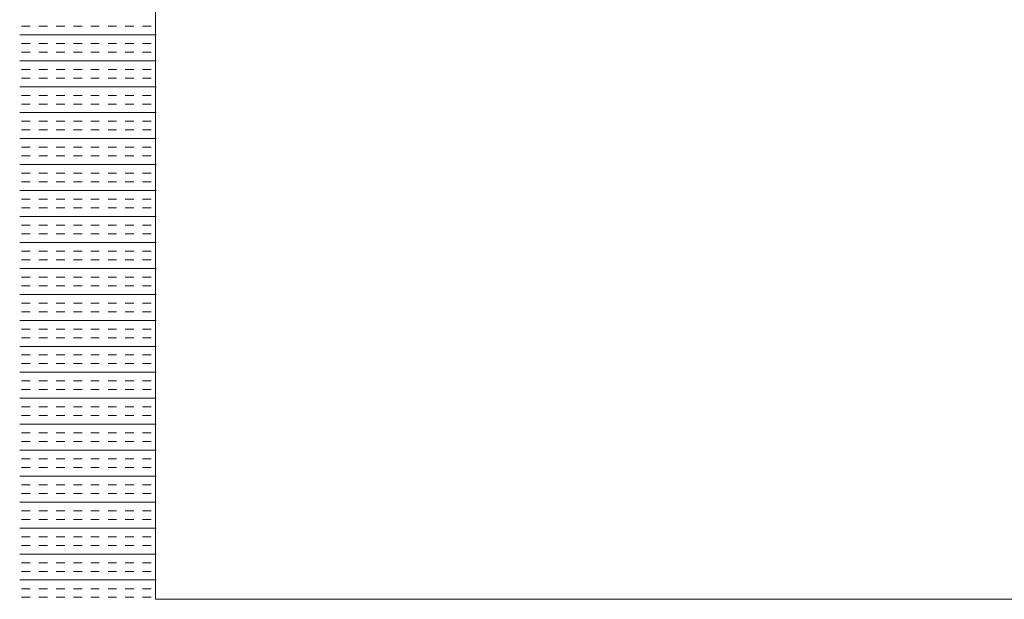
# Model space of a CAD drawing. Extents: x 3940905 to 4145695, y 925352 to 1109797.
# Tile 49 of 256: x 3953448 to 3953809, y 1097001 to 1097214. Entities that reach past the tile are written whole.
import ezdxf

# ---------------------------------------------------------------- set-up
doc = ezdxf.new("R2010")
doc.units = 0
doc.header["$LTSCALE"] = 750
doc.header["$MEASUREMENT"] = 0
doc.layers.add('CKD Equipments', color=252, linetype='CONTINUOUS', lineweight=0)

msp = doc.modelspace()

# ---------------------------------------------------------------- linework, layer by layer
at = {"layer": 'CKD Equipments'}
for p, q in [((3953497.32, 1097465.33, 10246.31), (3953497.32, 1097001.33, 10246.31)), ((3953497.32, 1097001.33, 10246.31), (3953971.32, 1097001.33, 10246.31))]:
    msp.add_line(p, q, dxfattribs=at)
at = {"layer": 'CKD Equipments', "color": 4, "linetype": 'Continuous'}
for p, q in [((3953451.31, 1097211.62, 9921.14), (3953448.14, 1097211.62, 9921.14)), ((3953457.66, 1097211.62, 9921.14), (3953454.49, 1097211.62, 9921.14)), ((3953464.01, 1097211.62, 9921.14), (3953460.84, 1097211.62, 9921.14)), ((3953470.36, 1097211.62, 9921.14), (3953467.19, 1097211.62, 9921.14)), ((3953476.71, 1097211.62, 9921.14), (3953473.54, 1097211.62, 9921.14)), ((3953483.06, 1097211.62, 9921.14), (3953479.89, 1097211.62, 9921.14)), ((3953489.41, 1097211.62, 9921.14), (3953486.24, 1097211.62, 9921.14)), ((3953495.76, 1097211.62, 9921.14), (3953492.59, 1097211.62, 9921.14)), ((3953497.51, 1097208.44, 9921.14), (3953447.51, 1097208.44, 9921.14)), ((3953451.31, 1097205.27, 9921.14), (3953448.14, 1097205.27, 9921.14)), ((3953457.66, 1097205.27, 9921.14), (3953454.49, 1097205.27, 9921.14)), ((3953464.01, 1097205.27, 9921.14), (3953460.84, 1097205.27, 9921.14)), ((3953470.36, 1097205.27, 9921.14), (3953467.19, 1097205.27, 9921.14)), ((3953476.71, 1097205.27, 9921.14), (3953473.54, 1097205.27, 9921.14)), ((3953483.06, 1097205.27, 9921.14), (3953479.89, 1097205.27, 9921.14)), ((3953489.41, 1097205.27, 9921.14), (3953486.24, 1097205.27, 9921.14)), ((3953495.76, 1097205.27, 9921.14), (3953492.59, 1097205.27, 9921.14)), ((3953451.31, 1097202.09, 9921.14), (3953448.14, 1097202.09, 9921.14)), ((3953457.66, 1097202.09, 9921.14), (3953454.49, 1097202.09, 9921.14)), ((3953464.01, 1097202.09, 9921.14), (3953460.84, 1097202.09, 9921.14)), ((3953470.36, 1097202.09, 9921.14), (3953467.19, 1097202.09, 9921.14)), ((3953476.71, 1097202.09, 9921.14), (3953473.54, 1097202.09, 9921.14)), ((3953483.06, 1097202.09, 9921.14), (3953479.89, 1097202.09, 9921.14)), ((3953489.41, 1097202.09, 9921.14), (3953486.24, 1097202.09, 9921.14)), ((3953495.76, 1097202.09, 9921.14), (3953492.59, 1097202.09, 9921.14)), ((3953497.51, 1097198.92, 9921.14), (3953447.51, 1097198.92, 9921.14)), ((3953451.31, 1097195.74, 9921.14), (3953448.14, 1097195.74, 9921.14)), ((3953457.66, 1097195.74, 9921.14), (3953454.49, 1097195.74, 9921.14)), ((3953464.01, 1097195.74, 9921.14), (3953460.84, 1097195.74, 9921.14)), ((3953470.36, 1097195.74, 9921.14), (3953467.19, 1097195.74, 9921.14)), ((3953476.71, 1097195.74, 9921.14), (3953473.54, 1097195.74, 9921.14)), ((3953483.06, 1097195.74, 9921.14), (3953479.89, 1097195.74, 9921.14)), ((3953489.41, 1097195.74, 9921.14), (3953486.24, 1097195.74, 9921.14)), ((3953495.76, 1097195.74, 9921.14), (3953492.59, 1097195.74, 9921.14)), ((3953451.31, 1097192.57, 9921.14), (3953448.14, 1097192.57, 9921.14)), ((3953457.66, 1097192.57, 9921.14), (3953454.49, 1097192.57, 9921.14)), ((3953464.01, 1097192.57, 9921.14), (3953460.84, 1097192.57, 9921.14)), ((3953470.36, 1097192.57, 9921.14), (3953467.19, 1097192.57, 9921.14)), ((3953476.71, 1097192.57, 9921.14), (3953473.54, 1097192.57, 9921.14)), ((3953483.06, 1097192.57, 9921.14), (3953479.89, 1097192.57, 9921.14)), ((3953489.41, 1097192.57, 9921.14), (3953486.24, 1097192.57, 9921.14)), ((3953495.76, 1097192.57, 9921.14), (3953492.59, 1097192.57, 9921.14)), ((3953497.51, 1097189.39, 9921.14), (3953447.51, 1097189.39, 9921.14)), ((3953451.31, 1097186.22, 9921.14), (3953448.14, 1097186.22, 9921.14)), ((3953457.66, 1097186.22, 9921.14), (3953454.49, 1097186.22, 9921.14)), ((3953464.01, 1097186.22, 9921.14), (3953460.84, 1097186.22, 9921.14)), ((3953470.36, 1097186.22, 9921.14), (3953467.19, 1097186.22, 9921.14)), ((3953476.71, 1097186.22, 9921.14), (3953473.54, 1097186.22, 9921.14)), ((3953483.06, 1097186.22, 9921.14), (3953479.89, 1097186.22, 9921.14)), ((3953489.41, 1097186.22, 9921.14), (3953486.24, 1097186.22, 9921.14)), ((3953495.76, 1097186.22, 9921.14), (3953492.59, 1097186.22, 9921.14)), ((3953451.31, 1097183.04, 9921.14), (3953448.14, 1097183.04, 9921.14)), ((3953457.66, 1097183.04, 9921.14), (3953454.49, 1097183.04, 9921.14)), ((3953464.01, 1097183.04, 9921.14), (3953460.84, 1097183.04, 9921.14)), ((3953470.36, 1097183.04, 9921.14), (3953467.19, 1097183.04, 9921.14)), ((3953476.71, 1097183.04, 9921.14), (3953473.54, 1097183.04, 9921.14)), ((3953483.06, 1097183.04, 9921.14), (3953479.89, 1097183.04, 9921.14)), ((3953489.41, 1097183.04, 9921.14), (3953486.24, 1097183.04, 9921.14)), ((3953495.76, 1097183.04, 9921.14), (3953492.59, 1097183.04, 9921.14)), ((3953497.51, 1097179.87, 9921.14), (3953447.51, 1097179.87, 9921.14)), ((3953451.31, 1097176.69, 9921.14), (3953448.14, 1097176.69, 9921.14)), ((3953457.66, 1097176.69, 9921.14), (3953454.49, 1097176.69, 9921.14)), ((3953464.01, 1097176.69, 9921.14), (3953460.84, 1097176.69, 9921.14)), ((3953470.36, 1097176.69, 9921.14), (3953467.19, 1097176.69, 9921.14)), ((3953476.71, 1097176.69, 9921.14), (3953473.54, 1097176.69, 9921.14)), ((3953483.06, 1097176.69, 9921.14), (3953479.89, 1097176.69, 9921.14)), ((3953489.41, 1097176.69, 9921.14), (3953486.24, 1097176.69, 9921.14)), ((3953495.76, 1097176.69, 9921.14), (3953492.59, 1097176.69, 9921.14)), ((3953451.31, 1097173.52, 9921.14), (3953448.14, 1097173.52, 9921.14)), ((3953457.66, 1097173.52, 9921.14), (3953454.49, 1097173.52, 9921.14)), ((3953464.01, 1097173.52, 9921.14), (3953460.84, 1097173.52, 9921.14)), ((3953470.36, 1097173.52, 9921.14), (3953467.19, 1097173.52, 9921.14)), ((3953476.71, 1097173.52, 9921.14), (3953473.54, 1097173.52, 9921.14)), ((3953483.06, 1097173.52, 9921.14), (3953479.89, 1097173.52, 9921.14)), ((3953489.41, 1097173.52, 9921.14), (3953486.24, 1097173.52, 9921.14)), ((3953495.76, 1097173.52, 9921.14), (3953492.59, 1097173.52, 9921.14)), ((3953497.51, 1097170.34, 9921.14), (3953447.51, 1097170.34, 9921.14)), ((3953451.31, 1097167.17, 9921.14), (3953448.14, 1097167.17, 9921.14)), ((3953457.66, 1097167.17, 9921.14), (3953454.49, 1097167.17, 9921.14)), ((3953464.01, 1097167.17, 9921.14), (3953460.84, 1097167.17, 9921.14)), ((3953470.36, 1097167.17, 9921.14), (3953467.19, 1097167.17, 9921.14)), ((3953476.71, 1097167.17, 9921.14), (3953473.54, 1097167.17, 9921.14)), ((3953483.06, 1097167.17, 9921.14), (3953479.89, 1097167.17, 9921.14)), ((3953489.41, 1097167.17, 9921.14), (3953486.24, 1097167.17, 9921.14)), ((3953495.76, 1097167.17, 9921.14), (3953492.59, 1097167.17, 9921.14)), ((3953497.51, 1097160.82, 9921.14), (3953447.51, 1097160.82, 9921.14)), ((3953451.31, 1097163.99, 9921.14), (3953448.14, 1097163.99, 9921.14)), ((3953457.66, 1097163.99, 9921.14), (3953454.49, 1097163.99, 9921.14)), ((3953464.01, 1097163.99, 9921.14), (3953460.84, 1097163.99, 9921.14)), ((3953470.36, 1097163.99, 9921.14), (3953467.19, 1097163.99, 9921.14)), ((3953476.71, 1097163.99, 9921.14), (3953473.54, 1097163.99, 9921.14)), ((3953483.06, 1097163.99, 9921.14), (3953479.89, 1097163.99, 9921.14)), ((3953489.41, 1097163.99, 9921.14), (3953486.24, 1097163.99, 9921.14)), ((3953495.76, 1097163.99, 9921.14), (3953492.59, 1097163.99, 9921.14)), ((3953451.31, 1097157.64, 9921.14), (3953448.14, 1097157.64, 9921.14)), ((3953457.66, 1097157.64, 9921.14), (3953454.49, 1097157.64, 9921.14)), ((3953464.01, 1097157.64, 9921.14), (3953460.84, 1097157.64, 9921.14)), ((3953470.36, 1097157.64, 9921.14), (3953467.19, 1097157.64, 9921.14)), ((3953476.71, 1097157.64, 9921.14), (3953473.54, 1097157.64, 9921.14)), ((3953483.06, 1097157.64, 9921.14), (3953479.89, 1097157.64, 9921.14)), ((3953489.41, 1097157.64, 9921.14), (3953486.24, 1097157.64, 9921.14)), ((3953495.76, 1097157.64, 9921.14), (3953492.59, 1097157.64, 9921.14)), ((3953451.31, 1097154.47, 9921.14), (3953448.14, 1097154.47, 9921.14)), ((3953457.66, 1097154.47, 9921.14), (3953454.49, 1097154.47, 9921.14)), ((3953464.01, 1097154.47, 9921.14), (3953460.84, 1097154.47, 9921.14)), ((3953470.36, 1097154.47, 9921.14), (3953467.19, 1097154.47, 9921.14)), ((3953476.71, 1097154.47, 9921.14), (3953473.54, 1097154.47, 9921.14)), ((3953483.06, 1097154.47, 9921.14), (3953479.89, 1097154.47, 9921.14)), ((3953489.41, 1097154.47, 9921.14), (3953486.24, 1097154.47, 9921.14)), ((3953495.76, 1097154.47, 9921.14), (3953492.59, 1097154.47, 9921.14)), ((3953497.51, 1097151.29, 9921.14), (3953447.51, 1097151.29, 9921.14)), ((3953451.31, 1097148.12, 9921.14), (3953448.14, 1097148.12, 9921.14)), ((3953457.66, 1097148.12, 9921.14), (3953454.49, 1097148.12, 9921.14)), ((3953464.01, 1097148.12, 9921.14), (3953460.84, 1097148.12, 9921.14)), ((3953470.36, 1097148.12, 9921.14), (3953467.19, 1097148.12, 9921.14)), ((3953476.71, 1097148.12, 9921.14), (3953473.54, 1097148.12, 9921.14)), ((3953483.06, 1097148.12, 9921.14), (3953479.89, 1097148.12, 9921.14)), ((3953489.41, 1097148.12, 9921.14), (3953486.24, 1097148.12, 9921.14)), ((3953495.76, 1097148.12, 9921.14), (3953492.59, 1097148.12, 9921.14)), ((3953451.31, 1097144.94, 9921.14), (3953448.14, 1097144.94, 9921.14)), ((3953457.66, 1097144.94, 9921.14), (3953454.49, 1097144.94, 9921.14)), ((3953464.01, 1097144.94, 9921.14), (3953460.84, 1097144.94, 9921.14)), ((3953470.36, 1097144.94, 9921.14), (3953467.19, 1097144.94, 9921.14)), ((3953476.71, 1097144.94, 9921.14), (3953473.54, 1097144.94, 9921.14)), ((3953483.06, 1097144.94, 9921.14), (3953479.89, 1097144.94, 9921.14)), ((3953489.41, 1097144.94, 9921.14), (3953486.24, 1097144.94, 9921.14)), ((3953495.76, 1097144.94, 9921.14), (3953492.59, 1097144.94, 9921.14)), ((3953497.51, 1097141.77, 9921.14), (3953447.51, 1097141.77, 9921.14)), ((3953451.31, 1097138.59, 9921.14), (3953448.14, 1097138.59, 9921.14)), ((3953457.66, 1097138.59, 9921.14), (3953454.49, 1097138.59, 9921.14)), ((3953464.01, 1097138.59, 9921.14), (3953460.84, 1097138.59, 9921.14)), ((3953470.36, 1097138.59, 9921.14), (3953467.19, 1097138.59, 9921.14)), ((3953476.71, 1097138.59, 9921.14), (3953473.54, 1097138.59, 9921.14)), ((3953483.06, 1097138.59, 9921.14), (3953479.89, 1097138.59, 9921.14)), ((3953489.41, 1097138.59, 9921.14), (3953486.24, 1097138.59, 9921.14)), ((3953495.76, 1097138.59, 9921.14), (3953492.59, 1097138.59, 9921.14)), ((3953497.51, 1097132.24, 9921.14), (3953447.51, 1097132.24, 9921.14)), ((3953451.31, 1097135.42, 9921.14), (3953448.14, 1097135.42, 9921.14)), ((3953457.66, 1097135.42, 9921.14), (3953454.49, 1097135.42, 9921.14)), ((3953464.01, 1097135.42, 9921.14), (3953460.84, 1097135.42, 9921.14)), ((3953470.36, 1097135.42, 9921.14), (3953467.19, 1097135.42, 9921.14)), ((3953476.71, 1097135.42, 9921.14), (3953473.54, 1097135.42, 9921.14)), ((3953483.06, 1097135.42, 9921.14), (3953479.89, 1097135.42, 9921.14)), ((3953489.41, 1097135.42, 9921.14), (3953486.24, 1097135.42, 9921.14)), ((3953495.76, 1097135.42, 9921.14), (3953492.59, 1097135.42, 9921.14)), ((3953451.31, 1097129.07, 9921.14), (3953448.14, 1097129.07, 9921.14)), ((3953457.66, 1097129.07, 9921.14), (3953454.49, 1097129.07, 9921.14)), ((3953464.01, 1097129.07, 9921.14), (3953460.84, 1097129.07, 9921.14)), ((3953470.36, 1097129.07, 9921.14), (3953467.19, 1097129.07, 9921.14)), ((3953476.71, 1097129.07, 9921.14), (3953473.54, 1097129.07, 9921.14)), ((3953483.06, 1097129.07, 9921.14), (3953479.89, 1097129.07, 9921.14)), ((3953489.41, 1097129.07, 9921.14), (3953486.24, 1097129.07, 9921.14)), ((3953495.76, 1097129.07, 9921.14), (3953492.59, 1097129.07, 9921.14)), ((3953451.31, 1097125.89, 9921.14), (3953448.14, 1097125.89, 9921.14)), ((3953457.66, 1097125.89, 9921.14), (3953454.49, 1097125.89, 9921.14)), ((3953464.01, 1097125.89, 9921.14), (3953460.84, 1097125.89, 9921.14)), ((3953470.36, 1097125.89, 9921.14), (3953467.19, 1097125.89, 9921.14)), ((3953476.71, 1097125.89, 9921.14), (3953473.54, 1097125.89, 9921.14)), ((3953483.06, 1097125.89, 9921.14), (3953479.89, 1097125.89, 9921.14)), ((3953489.41, 1097125.89, 9921.14), (3953486.24, 1097125.89, 9921.14)), ((3953495.76, 1097125.89, 9921.14), (3953492.59, 1097125.89, 9921.14)), ((3953497.51, 1097122.72, 9921.14), (3953447.51, 1097122.72, 9921.14)), ((3953451.31, 1097119.54, 9921.14), (3953448.14, 1097119.54, 9921.14)), ((3953457.66, 1097119.54, 9921.14), (3953454.49, 1097119.54, 9921.14)), ((3953464.01, 1097119.54, 9921.14), (3953460.84, 1097119.54, 9921.14)), ((3953470.36, 1097119.54, 9921.14), (3953467.19, 1097119.54, 9921.14)), ((3953476.71, 1097119.54, 9921.14), (3953473.54, 1097119.54, 9921.14)), ((3953483.06, 1097119.54, 9921.14), (3953479.89, 1097119.54, 9921.14)), ((3953489.41, 1097119.54, 9921.14), (3953486.24, 1097119.54, 9921.14)), ((3953495.76, 1097119.54, 9921.14), (3953492.59, 1097119.54, 9921.14)), ((3953451.31, 1097116.37, 9921.14), (3953448.14, 1097116.37, 9921.14)), ((3953457.66, 1097116.37, 9921.14), (3953454.49, 1097116.37, 9921.14)), ((3953464.01, 1097116.37, 9921.14), (3953460.84, 1097116.37, 9921.14)), ((3953470.36, 1097116.37, 9921.14), (3953467.19, 1097116.37, 9921.14)), ((3953476.71, 1097116.37, 9921.14), (3953473.54, 1097116.37, 9921.14)), ((3953483.06, 1097116.37, 9921.14), (3953479.89, 1097116.37, 9921.14)), ((3953489.41, 1097116.37, 9921.14), (3953486.24, 1097116.37, 9921.14)), ((3953495.76, 1097116.37, 9921.14), (3953492.59, 1097116.37, 9921.14)), ((3953497.51, 1097113.19, 9921.14), (3953447.51, 1097113.19, 9921.14)), ((3953451.31, 1097110.02, 9921.14), (3953448.14, 1097110.02, 9921.14)), ((3953451.31, 1097106.84, 9921.14), (3953448.14, 1097106.84, 9921.14)), ((3953457.66, 1097110.02, 9921.14), (3953454.49, 1097110.02, 9921.14)), ((3953457.66, 1097106.84, 9921.14), (3953454.49, 1097106.84, 9921.14)), ((3953464.01, 1097110.02, 9921.14), (3953460.84, 1097110.02, 9921.14)), ((3953464.01, 1097106.84, 9921.14), (3953460.84, 1097106.84, 9921.14)), ((3953470.36, 1097110.02, 9921.14), (3953467.19, 1097110.02, 9921.14)), ((3953470.36, 1097106.84, 9921.14), (3953467.19, 1097106.84, 9921.14)), ((3953476.71, 1097110.02, 9921.14), (3953473.54, 1097110.02, 9921.14)), ((3953476.71, 1097106.84, 9921.14), (3953473.54, 1097106.84, 9921.14)), ((3953483.06, 1097110.02, 9921.14), (3953479.89, 1097110.02, 9921.14)), ((3953483.06, 1097106.84, 9921.14), (3953479.89, 1097106.84, 9921.14)), ((3953489.41, 1097110.02, 9921.14), (3953486.24, 1097110.02, 9921.14)), ((3953489.41, 1097106.84, 9921.14), (3953486.24, 1097106.84, 9921.14)), ((3953495.76, 1097110.02, 9921.14), (3953492.59, 1097110.02, 9921.14)), ((3953495.76, 1097106.84, 9921.14), (3953492.59, 1097106.84, 9921.14)), ((3953497.51, 1097103.67, 9921.14), (3953447.51, 1097103.67, 9921.14)), ((3953451.31, 1097100.49, 9921.14), (3953448.14, 1097100.49, 9921.14)), ((3953457.66, 1097100.49, 9921.14), (3953454.49, 1097100.49, 9921.14)), ((3953464.01, 1097100.49, 9921.14), (3953460.84, 1097100.49, 9921.14)), ((3953470.36, 1097100.49, 9921.14), (3953467.19, 1097100.49, 9921.14)), ((3953476.71, 1097100.49, 9921.14), (3953473.54, 1097100.49, 9921.14)), ((3953483.06, 1097100.49, 9921.14), (3953479.89, 1097100.49, 9921.14)), ((3953489.41, 1097100.49, 9921.14), (3953486.24, 1097100.49, 9921.14)), ((3953495.76, 1097100.49, 9921.14), (3953492.59, 1097100.49, 9921.14)), ((3953451.31, 1097097.32, 9921.14), (3953448.14, 1097097.32, 9921.14)), ((3953457.66, 1097097.32, 9921.14), (3953454.49, 1097097.32, 9921.14)), ((3953464.01, 1097097.32, 9921.14), (3953460.84, 1097097.32, 9921.14)), ((3953470.36, 1097097.32, 9921.14), (3953467.19, 1097097.32, 9921.14)), ((3953476.71, 1097097.32, 9921.14), (3953473.54, 1097097.32, 9921.14)), ((3953483.06, 1097097.32, 9921.14), (3953479.89, 1097097.32, 9921.14)), ((3953489.41, 1097097.32, 9921.14), (3953486.24, 1097097.32, 9921.14)), ((3953495.76, 1097097.32, 9921.14), (3953492.59, 1097097.32, 9921.14)), ((3953497.51, 1097094.14, 9921.14), (3953447.51, 1097094.14, 9921.14)), ((3953451.31, 1097090.97, 9921.14), (3953448.14, 1097090.97, 9921.14)), ((3953457.66, 1097090.97, 9921.14), (3953454.49, 1097090.97, 9921.14)), ((3953464.01, 1097090.97, 9921.14), (3953460.84, 1097090.97, 9921.14)), ((3953470.36, 1097090.97, 9921.14), (3953467.19, 1097090.97, 9921.14)), ((3953476.71, 1097090.97, 9921.14), (3953473.54, 1097090.97, 9921.14)), ((3953483.06, 1097090.97, 9921.14), (3953479.89, 1097090.97, 9921.14)), ((3953489.41, 1097090.97, 9921.14), (3953486.24, 1097090.97, 9921.14)), ((3953495.76, 1097090.97, 9921.14), (3953492.59, 1097090.97, 9921.14)), ((3953451.31, 1097087.79, 9921.14), (3953448.14, 1097087.79, 9921.14)), ((3953457.66, 1097087.79, 9921.14), (3953454.49, 1097087.79, 9921.14)), ((3953464.01, 1097087.79, 9921.14), (3953460.84, 1097087.79, 9921.14)), ((3953470.36, 1097087.79, 9921.14), (3953467.19, 1097087.79, 9921.14)), ((3953476.71, 1097087.79, 9921.14), (3953473.54, 1097087.79, 9921.14)), ((3953483.06, 1097087.79, 9921.14), (3953479.89, 1097087.79, 9921.14)), ((3953489.41, 1097087.79, 9921.14), (3953486.24, 1097087.79, 9921.14)), ((3953495.76, 1097087.79, 9921.14), (3953492.59, 1097087.79, 9921.14)), ((3953497.51, 1097084.62, 9921.14), (3953447.51, 1097084.62, 9921.14)), ((3953451.31, 1097081.44, 9921.14), (3953448.14, 1097081.44, 9921.14)), ((3953457.66, 1097081.44, 9921.14), (3953454.49, 1097081.44, 9921.14)), ((3953464.01, 1097081.44, 9921.14), (3953460.84, 1097081.44, 9921.14)), ((3953470.36, 1097081.44, 9921.14), (3953467.19, 1097081.44, 9921.14)), ((3953476.71, 1097081.44, 9921.14), (3953473.54, 1097081.44, 9921.14)), ((3953483.06, 1097081.44, 9921.14), (3953479.89, 1097081.44, 9921.14)), ((3953489.41, 1097081.44, 9921.14), (3953486.24, 1097081.44, 9921.14)), ((3953495.76, 1097081.44, 9921.14), (3953492.59, 1097081.44, 9921.14)), ((3953451.31, 1097078.27, 9921.14), (3953448.14, 1097078.27, 9921.14)), ((3953457.66, 1097078.27, 9921.14), (3953454.49, 1097078.27, 9921.14)), ((3953464.01, 1097078.27, 9921.14), (3953460.84, 1097078.27, 9921.14)), ((3953470.36, 1097078.27, 9921.14), (3953467.19, 1097078.27, 9921.14)), ((3953476.71, 1097078.27, 9921.14), (3953473.54, 1097078.27, 9921.14)), ((3953483.06, 1097078.27, 9921.14), (3953479.89, 1097078.27, 9921.14)), ((3953489.41, 1097078.27, 9921.14), (3953486.24, 1097078.27, 9921.14)), ((3953495.76, 1097078.27, 9921.14), (3953492.59, 1097078.27, 9921.14)), ((3953497.51, 1097075.09, 9921.14), (3953447.51, 1097075.09, 9921.14)), ((3953451.31, 1097071.92, 9921.14), (3953448.14, 1097071.92, 9921.14)), ((3953457.66, 1097071.92, 9921.14), (3953454.49, 1097071.92, 9921.14)), ((3953464.01, 1097071.92, 9921.14), (3953460.84, 1097071.92, 9921.14)), ((3953470.36, 1097071.92, 9921.14), (3953467.19, 1097071.92, 9921.14)), ((3953476.71, 1097071.92, 9921.14), (3953473.54, 1097071.92, 9921.14)), ((3953483.06, 1097071.92, 9921.14), (3953479.89, 1097071.92, 9921.14)), ((3953489.41, 1097071.92, 9921.14), (3953486.24, 1097071.92, 9921.14)), ((3953495.76, 1097071.92, 9921.14), (3953492.59, 1097071.92, 9921.14)), ((3953451.31, 1097068.74, 9921.14), (3953448.14, 1097068.74, 9921.14)), ((3953457.66, 1097068.74, 9921.14), (3953454.49, 1097068.74, 9921.14)), ((3953464.01, 1097068.74, 9921.14), (3953460.84, 1097068.74, 9921.14)), ((3953470.36, 1097068.74, 9921.14), (3953467.19, 1097068.74, 9921.14)), ((3953476.71, 1097068.74, 9921.14), (3953473.54, 1097068.74, 9921.14)), ((3953483.06, 1097068.74, 9921.14), (3953479.89, 1097068.74, 9921.14)), ((3953489.41, 1097068.74, 9921.14), (3953486.24, 1097068.74, 9921.14)), ((3953495.76, 1097068.74, 9921.14), (3953492.59, 1097068.74, 9921.14)), ((3953497.51, 1097065.57, 9921.14), (3953447.51, 1097065.57, 9921.14)), ((3953451.31, 1097062.39, 9921.14), (3953448.14, 1097062.39, 9921.14)), ((3953457.66, 1097062.39, 9921.14), (3953454.49, 1097062.39, 9921.14)), ((3953464.01, 1097062.39, 9921.14), (3953460.84, 1097062.39, 9921.14)), ((3953470.36, 1097062.39, 9921.14), (3953467.19, 1097062.39, 9921.14)), ((3953476.71, 1097062.39, 9921.14), (3953473.54, 1097062.39, 9921.14)), ((3953483.06, 1097062.39, 9921.14), (3953479.89, 1097062.39, 9921.14)), ((3953489.41, 1097062.39, 9921.14), (3953486.24, 1097062.39, 9921.14)), ((3953495.76, 1097062.39, 9921.14), (3953492.59, 1097062.39, 9921.14)), ((3953451.31, 1097059.22, 9921.14), (3953448.14, 1097059.22, 9921.14)), ((3953457.66, 1097059.22, 9921.14), (3953454.49, 1097059.22, 9921.14)), ((3953464.01, 1097059.22, 9921.14), (3953460.84, 1097059.22, 9921.14)), ((3953470.36, 1097059.22, 9921.14), (3953467.19, 1097059.22, 9921.14)), ((3953476.71, 1097059.22, 9921.14), (3953473.54, 1097059.22, 9921.14)), ((3953483.06, 1097059.22, 9921.14), (3953479.89, 1097059.22, 9921.14)), ((3953489.41, 1097059.22, 9921.14), (3953486.24, 1097059.22, 9921.14)), ((3953495.76, 1097059.22, 9921.14), (3953492.59, 1097059.22, 9921.14)), ((3953497.51, 1097056.04, 9921.14), (3953447.51, 1097056.04, 9921.14)), ((3953451.31, 1097052.87, 9921.14), (3953448.14, 1097052.87, 9921.14)), ((3953457.66, 1097052.87, 9921.14), (3953454.49, 1097052.87, 9921.14)), ((3953464.01, 1097052.87, 9921.14), (3953460.84, 1097052.87, 9921.14)), ((3953470.36, 1097052.87, 9921.14), (3953467.19, 1097052.87, 9921.14)), ((3953476.71, 1097052.87, 9921.14), (3953473.54, 1097052.87, 9921.14)), ((3953483.06, 1097052.87, 9921.14), (3953479.89, 1097052.87, 9921.14)), ((3953489.41, 1097052.87, 9921.14), (3953486.24, 1097052.87, 9921.14)), ((3953495.76, 1097052.87, 9921.14), (3953492.59, 1097052.87, 9921.14)), ((3953451.31, 1097049.69, 9921.14), (3953448.14, 1097049.69, 9921.14)), ((3953457.66, 1097049.69, 9921.14), (3953454.49, 1097049.69, 9921.14)), ((3953464.01, 1097049.69, 9921.14), (3953460.84, 1097049.69, 9921.14)), ((3953470.36, 1097049.69, 9921.14), (3953467.19, 1097049.69, 9921.14)), ((3953476.71, 1097049.69, 9921.14), (3953473.54, 1097049.69, 9921.14)), ((3953483.06, 1097049.69, 9921.14), (3953479.89, 1097049.69, 9921.14)), ((3953489.41, 1097049.69, 9921.14), (3953486.24, 1097049.69, 9921.14)), ((3953495.76, 1097049.69, 9921.14), (3953492.59, 1097049.69, 9921.14)), ((3953497.51, 1097046.52, 9921.14), (3953447.51, 1097046.52, 9921.14)), ((3953451.31, 1097043.34, 9921.14), (3953448.14, 1097043.34, 9921.14)), ((3953457.66, 1097043.34, 9921.14), (3953454.49, 1097043.34, 9921.14)), ((3953464.01, 1097043.34, 9921.14), (3953460.84, 1097043.34, 9921.14)), ((3953470.36, 1097043.34, 9921.14), (3953467.19, 1097043.34, 9921.14)), ((3953476.71, 1097043.34, 9921.14), (3953473.54, 1097043.34, 9921.14)), ((3953483.06, 1097043.34, 9921.14), (3953479.89, 1097043.34, 9921.14)), ((3953489.41, 1097043.34, 9921.14), (3953486.24, 1097043.34, 9921.14)), ((3953495.76, 1097043.34, 9921.14), (3953492.59, 1097043.34, 9921.14)), ((3953451.31, 1097040.17, 9921.14), (3953448.14, 1097040.17, 9921.14)), ((3953457.66, 1097040.17, 9921.14), (3953454.49, 1097040.17, 9921.14)), ((3953464.01, 1097040.17, 9921.14), (3953460.84, 1097040.17, 9921.14)), ((3953470.36, 1097040.17, 9921.14), (3953467.19, 1097040.17, 9921.14)), ((3953476.71, 1097040.17, 9921.14), (3953473.54, 1097040.17, 9921.14)), ((3953483.06, 1097040.17, 9921.14), (3953479.89, 1097040.17, 9921.14)), ((3953489.41, 1097040.17, 9921.14), (3953486.24, 1097040.17, 9921.14)), ((3953495.76, 1097040.17, 9921.14), (3953492.59, 1097040.17, 9921.14)), ((3953497.51, 1097036.99, 9921.14), (3953447.51, 1097036.99, 9921.14)), ((3953451.31, 1097033.82, 9921.14), (3953448.14, 1097033.82, 9921.14)), ((3953457.66, 1097033.82, 9921.14), (3953454.49, 1097033.82, 9921.14)), ((3953464.01, 1097033.82, 9921.14), (3953460.84, 1097033.82, 9921.14)), ((3953470.36, 1097033.82, 9921.14), (3953467.19, 1097033.82, 9921.14)), ((3953476.71, 1097033.82, 9921.14), (3953473.54, 1097033.82, 9921.14)), ((3953483.06, 1097033.82, 9921.14), (3953479.89, 1097033.82, 9921.14)), ((3953489.41, 1097033.82, 9921.14), (3953486.24, 1097033.82, 9921.14)), ((3953495.76, 1097033.82, 9921.14), (3953492.59, 1097033.82, 9921.14)), ((3953497.51, 1097027.47, 9921.14), (3953447.51, 1097027.47, 9921.14)), ((3953451.31, 1097030.64, 9921.14), (3953448.14, 1097030.64, 9921.14)), ((3953457.66, 1097030.64, 9921.14), (3953454.49, 1097030.64, 9921.14)), ((3953464.01, 1097030.64, 9921.14), (3953460.84, 1097030.64, 9921.14)), ((3953470.36, 1097030.64, 9921.14), (3953467.19, 1097030.64, 9921.14)), ((3953476.71, 1097030.64, 9921.14), (3953473.54, 1097030.64, 9921.14)), ((3953483.06, 1097030.64, 9921.14), (3953479.89, 1097030.64, 9921.14)), ((3953489.41, 1097030.64, 9921.14), (3953486.24, 1097030.64, 9921.14)), ((3953495.76, 1097030.64, 9921.14), (3953492.59, 1097030.64, 9921.14)), ((3953451.31, 1097024.29, 9921.14), (3953448.14, 1097024.29, 9921.14)), ((3953457.66, 1097024.29, 9921.14), (3953454.49, 1097024.29, 9921.14)), ((3953464.01, 1097024.29, 9921.14), (3953460.84, 1097024.29, 9921.14)), ((3953470.36, 1097024.29, 9921.14), (3953467.19, 1097024.29, 9921.14)), ((3953476.71, 1097024.29, 9921.14), (3953473.54, 1097024.29, 9921.14)), ((3953483.06, 1097024.29, 9921.14), (3953479.89, 1097024.29, 9921.14)), ((3953489.41, 1097024.29, 9921.14), (3953486.24, 1097024.29, 9921.14)), ((3953495.76, 1097024.29, 9921.14), (3953492.59, 1097024.29, 9921.14)), ((3953451.31, 1097021.12, 9921.14), (3953448.14, 1097021.12, 9921.14)), ((3953457.66, 1097021.12, 9921.14), (3953454.49, 1097021.12, 9921.14)), ((3953464.01, 1097021.12, 9921.14), (3953460.84, 1097021.12, 9921.14)), ((3953470.36, 1097021.12, 9921.14), (3953467.19, 1097021.12, 9921.14)), ((3953476.71, 1097021.12, 9921.14), (3953473.54, 1097021.12, 9921.14)), ((3953483.06, 1097021.12, 9921.14), (3953479.89, 1097021.12, 9921.14)), ((3953489.41, 1097021.12, 9921.14), (3953486.24, 1097021.12, 9921.14)), ((3953495.76, 1097021.12, 9921.14), (3953492.59, 1097021.12, 9921.14)), ((3953497.51, 1097017.94, 9921.14), (3953447.51, 1097017.94, 9921.14)), ((3953451.31, 1097014.77, 9921.14), (3953448.14, 1097014.77, 9921.14)), ((3953457.66, 1097014.77, 9921.14), (3953454.49, 1097014.77, 9921.14)), ((3953464.01, 1097014.77, 9921.14), (3953460.84, 1097014.77, 9921.14)), ((3953470.36, 1097014.77, 9921.14), (3953467.19, 1097014.77, 9921.14)), ((3953476.71, 1097014.77, 9921.14), (3953473.54, 1097014.77, 9921.14)), ((3953483.06, 1097014.77, 9921.14), (3953479.89, 1097014.77, 9921.14)), ((3953489.41, 1097014.77, 9921.14), (3953486.24, 1097014.77, 9921.14)), ((3953495.76, 1097014.77, 9921.14), (3953492.59, 1097014.77, 9921.14)), ((3953451.31, 1097011.59, 9921.14), (3953448.14, 1097011.59, 9921.14)), ((3953457.66, 1097011.59, 9921.14), (3953454.49, 1097011.59, 9921.14)), ((3953464.01, 1097011.59, 9921.14), (3953460.84, 1097011.59, 9921.14)), ((3953470.36, 1097011.59, 9921.14), (3953467.19, 1097011.59, 9921.14)), ((3953476.71, 1097011.59, 9921.14), (3953473.54, 1097011.59, 9921.14)), ((3953483.06, 1097011.59, 9921.14), (3953479.89, 1097011.59, 9921.14)), ((3953489.41, 1097011.59, 9921.14), (3953486.24, 1097011.59, 9921.14)), ((3953495.76, 1097011.59, 9921.14), (3953492.59, 1097011.59, 9921.14)), ((3953497.51, 1097008.42, 9921.14), (3953447.51, 1097008.42, 9921.14)), ((3953451.31, 1097005.24, 9921.14), (3953448.14, 1097005.24, 9921.14)), ((3953451.31, 1097002.07, 9921.14), (3953448.14, 1097002.07, 9921.14)), ((3953457.66, 1097005.24, 9921.14), (3953454.49, 1097005.24, 9921.14)), ((3953457.66, 1097002.07, 9921.14), (3953454.49, 1097002.07, 9921.14)), ((3953464.01, 1097005.24, 9921.14), (3953460.84, 1097005.24, 9921.14)), ((3953464.01, 1097002.07, 9921.14), (3953460.84, 1097002.07, 9921.14)), ((3953470.36, 1097005.24, 9921.14), (3953467.19, 1097005.24, 9921.14)), ((3953470.36, 1097002.07, 9921.14), (3953467.19, 1097002.07, 9921.14)), ((3953476.71, 1097005.24, 9921.14), (3953473.54, 1097005.24, 9921.14)), ((3953476.71, 1097002.07, 9921.14), (3953473.54, 1097002.07, 9921.14)), ((3953483.06, 1097005.24, 9921.14), (3953479.89, 1097005.24, 9921.14)), ((3953483.06, 1097002.07, 9921.14), (3953479.89, 1097002.07, 9921.14)), ((3953489.41, 1097005.24, 9921.14), (3953486.24, 1097005.24, 9921.14)), ((3953489.41, 1097002.07, 9921.14), (3953486.24, 1097002.07, 9921.14)), ((3953495.76, 1097005.24, 9921.14), (3953492.59, 1097005.24, 9921.14)), ((3953495.76, 1097002.07, 9921.14), (3953492.59, 1097002.07, 9921.14))]:
    msp.add_line(p, q, dxfattribs=at)

doc.saveas('drawing.dxf')
